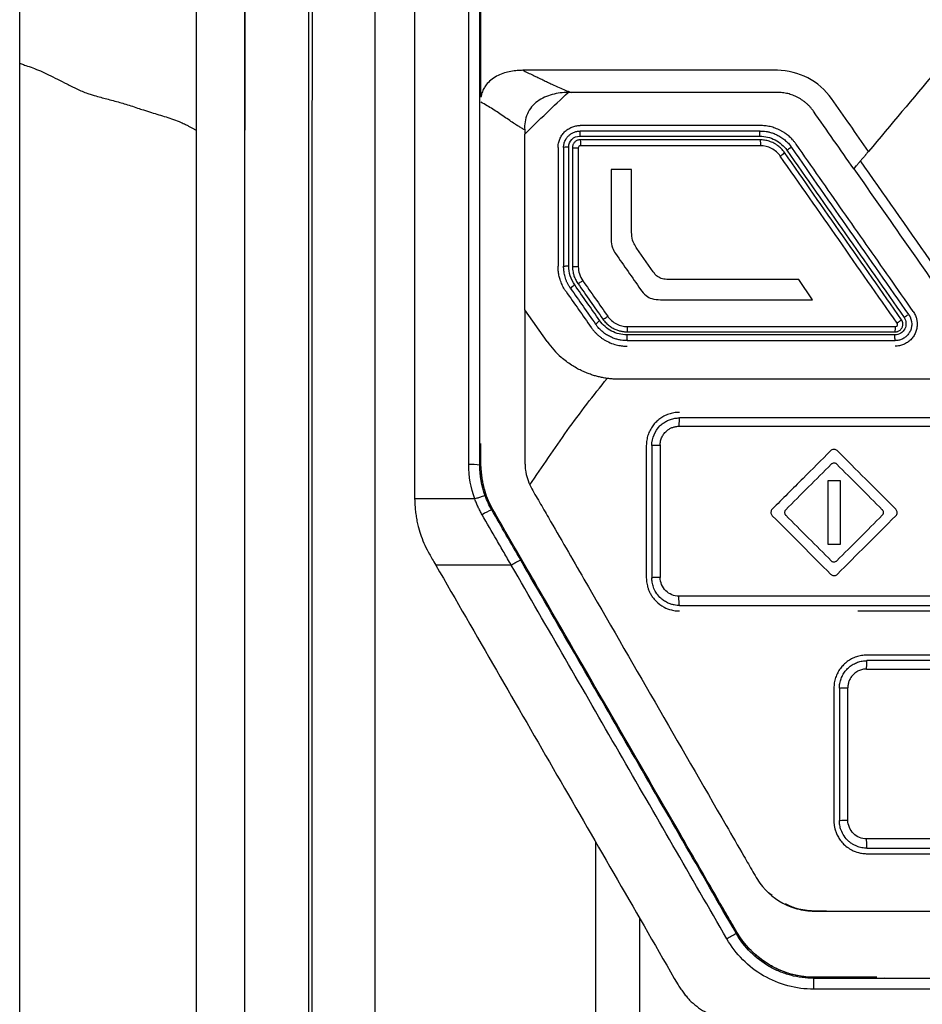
# Model space of a CAD drawing. Header units: millimetres. Extents: x 145 to 933, y -105 to 949.
# Tile 92 of 157: x 622 to 642, y 449 to 471. Entities that reach past the tile are written whole.
import ezdxf

# ---------------------------------------------------------------- set-up
doc = ezdxf.new("R2010")
doc.units = ezdxf.units.MM

msp = doc.modelspace()

# ---------------------------------------------------------------- linework, layer by layer
at = {"color": 7, "linetype": 'Continuous', "lineweight": 25}
for p, q in [((622.034, 424.848), (622.034, 470.36)), ((627.136, 468.843), (627.134, 468.843)), ((633.478, 468.85), (633.485, 468.751)), ((641.204, 468.283), (641.213, 468.294)), ((635.901, 467.954), (635.438, 467.955)), ((636.393, 465.633), (636.023, 466.159)), ((640.003, 465.002), (639.692, 465.457)), ((633.989, 464.052), (633.485, 464.771)), ((636.235, 461.699), (636.235, 458.699)), ((636.36, 461.699), (636.36, 458.699)), ((640.632, 460.895), (640.346, 460.895)), ((640.346, 460.895), (640.346, 459.465)), ((640.632, 459.465), (640.632, 460.895)), ((630.985, 460.487), (630.985, 460.486)), ((632.349, 460.486), (630.985, 460.486)), ((640.346, 459.465), (640.632, 459.465)), ((633.175, 458.986), (631.465, 458.986)), ((641.027, 457.949), (643.985, 457.949)), ((644.412, 456.949), (641.235, 456.949)), ((640.485, 456.199), (640.485, 453.199)), ((640.61, 456.199), (640.61, 453.199)), ((640.803, 453.208), (640.803, 456.208)), ((639.088, 451.502), (639.006, 451.564)), ((639.531, 451.241), (639.507, 451.247)), ((640.321, 451.149), (640.031, 451.149)), ((640.295, 451.149), (640.322, 451.149)), ((640.031, 449.379), (640.031, 449.624)), ((659.94, 449.624), (640.031, 449.624)), ((659.94, 449.379), (640.031, 449.379))]:
    msp.add_line(p, q, dxfattribs=at)
for centre, radius, start, end in [((632.273, 460.132), 1.137, 80.5014, 93.1413), ((633.242, 458.989), 1.353, 112.1904, 122.531), ((639.785, 447.653), 3.343, 116.8117, 121.0529)]:
    msp.add_arc(centre, radius, start, end, dxfattribs=at)
for points in [[(622.034, 470.36), (622.034, 490.085), (622.034, 509.715), (622.034, 529.045)], [(626.034, 527.264), (626.034, 507.986), (626.034, 488.45), (626.034, 468.842)], [(627.134, 520.164), (627.134, 503.196), (627.134, 486.047), (627.134, 468.843)], [(632.485, 470.199), (632.485, 477.738), (632.485, 485.248), (632.485, 492.699)], [(630.985, 483.216), (630.985, 475.672), (630.985, 468.086), (630.985, 460.487)], [(632.21, 461.267), (632.21, 468.605), (632.21, 475.93), (632.21, 483.216)], [(632.46, 461.254), (632.46, 468.586), (632.46, 475.904), (632.46, 483.183)], [(632.485, 469.592), (632.485, 469.794), (632.485, 469.997), (632.485, 470.199)], [(642.781, 470.163), (642.278, 469.563), (641.774, 468.963), (641.27, 468.362)], [(633.485, 468.751), (633.805, 469.074), (634.132, 469.39), (634.467, 469.698)], [(639.204, 469.699), (637.644, 469.699), (636.085, 469.699), (634.528, 469.699)], [(641.27, 468.362), (640.991, 468.762), (640.712, 469.16), (640.432, 469.559)], [(640.938, 467.966), (640.633, 468.402), (640.328, 468.837), (640.023, 469.273)], [(633.485, 466.199), (633.485, 467.05), (633.485, 467.9), (633.485, 468.751)], [(638.813, 468.824), (637.453, 468.824), (636.094, 468.824), (634.735, 468.824)], [(634.235, 468.449), (634.235, 467.552), (634.235, 466.655), (634.235, 465.758)], [(634.36, 468.449), (634.36, 467.552), (634.36, 466.656), (634.36, 465.758)], [(634.694, 468.44), (634.694, 467.544), (634.694, 466.648), (634.694, 465.751)], [(634.744, 468.499), (634.744, 468.496), (634.744, 468.492), (634.744, 468.489)], [(638.819, 468.49), (637.46, 468.49), (636.101, 468.49), (634.744, 468.489)], [(638.82, 468.499), (638.819, 468.496), (638.819, 468.493), (638.819, 468.49)], [(642.018, 464.549), (641.13, 465.817), (640.246, 467.08), (639.366, 468.336)], [(639.421, 468.388), (640.305, 467.126), (641.189, 465.863), (642.075, 464.599)], [(642.182, 464.664), (641.297, 465.927), (640.413, 467.19), (639.53, 468.451)], [(641.92, 464.471), (641.036, 465.733), (640.153, 466.994), (639.27, 468.255)], [(635.438, 467.955), (635.438, 467.423), (635.438, 466.892), (635.438, 466.36)], [(635.901, 466.614), (635.901, 467.061), (635.901, 467.507), (635.901, 467.954)], [(640.938, 467.966), (641.734, 466.829), (642.531, 465.691), (643.328, 464.552)], [(635.908, 466.441), (635.901, 466.498), (635.901, 466.556), (635.901, 466.614)], [(635.438, 466.36), (635.438, 466.298), (635.449, 466.236), (635.469, 466.178)], [(635.957, 466.271), (635.931, 466.325), (635.915, 466.382), (635.908, 466.441)], [(633.485, 464.771), (633.485, 465.247), (633.485, 465.723), (633.485, 466.199)], [(635.469, 466.178), (635.486, 466.131), (635.509, 466.086), (635.538, 466.045)], [(636.023, 466.159), (635.998, 466.195), (635.975, 466.232), (635.957, 466.271)], [(635.538, 466.045), (635.726, 465.776), (635.915, 465.506), (636.104, 465.236)], [(634.612, 465.336), (634.524, 465.461), (634.476, 465.613), (634.476, 465.767)], [(634.694, 465.751), (634.695, 465.634), (634.728, 465.529), (634.794, 465.435)], [(636.445, 465.568), (636.426, 465.588), (636.409, 465.61), (636.393, 465.633)], [(634.794, 465.435), (634.982, 465.165), (635.171, 464.896), (635.36, 464.626)], [(636.544, 465.495), (636.506, 465.511), (636.473, 465.538), (636.445, 465.568)], [(636.662, 465.465), (636.621, 465.47), (636.581, 465.478), (636.544, 465.495)], [(636.814, 465.459), (636.763, 465.459), (636.712, 465.459), (636.662, 465.465)], [(639.692, 465.457), (638.732, 465.458), (637.773, 465.458), (636.814, 465.459)], [(634.519, 465.256), (634.707, 464.987), (634.896, 464.717), (635.085, 464.447)], [(635.179, 464.526), (634.99, 464.796), (634.801, 465.066), (634.612, 465.336)], [(634.682, 465.371), (634.871, 465.102), (635.06, 464.832), (635.249, 464.562)], [(636.104, 465.236), (636.14, 465.184), (636.181, 465.134), (636.23, 465.095)], [(636.23, 465.095), (636.268, 465.065), (636.312, 465.041), (636.358, 465.027)], [(636.358, 465.027), (636.421, 465.007), (636.488, 465.002), (636.554, 465.002)], [(636.554, 465.002), (637.703, 465.002), (638.853, 465.002), (640.003, 465.002)], [(642.049, 464.449), (642.049, 464.485), (642.038, 464.52), (642.018, 464.549)], [(642.182, 464.664), (642.225, 464.602), (642.249, 464.525), (642.249, 464.449)], [(635.812, 464.391), (637.833, 464.392), (639.856, 464.392), (641.88, 464.392)], [(635.795, 464.206), (635.795, 464.204), (635.794, 464.201), (635.794, 464.199)], [(641.871, 464.206), (639.844, 464.206), (637.819, 464.206), (635.795, 464.206)], [(635.802, 464.074), (637.825, 464.074), (639.849, 464.074), (641.874, 464.074)], [(641.87, 464.199), (641.87, 464.201), (641.87, 464.204), (641.871, 464.206)], [(633.989, 464.052), (634.081, 463.92), (634.187, 463.802), (634.307, 463.696)], [(643.985, 462.324), (641.65, 462.324), (639.317, 462.324), (636.985, 462.324)], [(636.974, 462.134), (639.308, 462.133), (641.643, 462.133), (643.98, 462.133)], [(636.549, 461.71), (636.549, 460.711), (636.549, 459.709), (636.549, 458.708)], [(640.565, 461.578), (640.56, 461.584), (640.553, 461.589), (640.546, 461.593)], [(632.349, 460.486), (632.256, 460.738), (632.21, 460.999), (632.21, 461.267)], [(632.583, 460.558), (632.501, 460.783), (632.46, 461.015), (632.46, 461.254)], [(640.426, 461.274), (640.082, 460.931), (639.738, 460.587), (639.394, 460.243)], [(641.583, 460.243), (641.239, 460.587), (640.895, 460.931), (640.551, 461.274)], [(632.732, 460.241), (632.673, 460.343), (632.623, 460.449), (632.583, 460.558)], [(633.391, 459.099), (633.171, 459.479), (632.951, 459.86), (632.732, 460.241)], [(639.09, 460.257), (639.085, 460.251), (639.08, 460.245), (639.075, 460.238)], [(639.09, 460.103), (639.538, 459.656), (639.978, 459.215), (640.412, 458.782)], [(639.394, 460.117), (639.738, 459.773), (640.082, 459.43), (640.426, 459.086)], [(640.551, 459.086), (640.895, 459.43), (641.239, 459.773), (641.583, 460.117)], [(640.565, 458.782), (640.995, 459.212), (641.436, 459.652), (641.887, 460.103)], [(641.887, 460.103), (641.893, 460.109), (641.898, 460.115), (641.902, 460.122)], [(631.321, 459.235), (631.357, 459.173), (631.405, 459.089), (631.465, 458.986)], [(640.412, 458.782), (640.418, 458.776), (640.424, 458.771), (640.431, 458.767)], [(643.98, 458.283), (641.643, 458.283), (639.308, 458.283), (636.974, 458.283)], [(636.985, 458.074), (639.317, 458.074), (641.651, 458.074), (643.985, 458.074)], [(648.735, 456.824), (646.235, 456.824), (643.735, 456.824), (641.235, 456.824)], [(641.228, 456.633), (643.729, 456.633), (646.231, 456.633), (648.734, 456.633)], [(648.734, 452.783), (646.232, 452.783), (643.73, 452.783), (641.228, 452.783)], [(641.235, 452.574), (643.735, 452.574), (646.235, 452.574), (648.735, 452.574)], [(636.086, 428.36), (636.086, 435.923), (636.086, 443.454), (636.085, 450.982)]]:
    msp.add_open_spline(points, degree=3, dxfattribs=at)
for points, knots in [([(627.136, 468.843), (627.136, 473.128), (627.136, 477.408), (627.136, 485.957), (627.136, 490.228), (627.136, 503.017), (627.136, 511.512), (627.136, 519.965)], [0, 0, 0, 0, 0.25, 0.25, 0.5, 0.5, 1, 1, 1, 1]), ([(628.585, 425.533), (628.585, 441.316), (628.585, 457.143), (628.584, 488.685), (628.584, 504.401), (628.584, 519.965)], [0, 0, 0, 0, 0.5, 0.5, 1, 1, 1, 1]), ([(628.666, 425.533), (628.666, 425.969), (628.665, 426.841), (628.665, 428.149), (628.665, 429.457), (628.665, 430.766), (628.665, 432.074), (628.664, 433.382), (628.664, 434.691), (628.664, 436), (628.664, 437.308), (628.664, 438.617), (628.664, 439.926), (628.664, 441.235), (628.664, 442.544), (628.664, 443.852), (628.664, 445.161), (628.664, 446.47), (628.664, 447.779), (628.664, 449.088), (628.664, 450.396), (628.664, 451.705), (628.664, 453.013), (628.664, 454.322), (628.664, 455.63), (628.664, 456.938), (628.664, 458.247), (628.664, 460.537), (628.665, 463.809), (628.666, 468.058), (628.666, 472.302), (628.667, 476.542), (628.669, 480.776), (628.67, 484.302), (628.671, 487.118), (628.672, 489.022), (628.672, 491.132), (628.673, 492.538), (628.673, 493.449)], [0, 0, 0, 0, 0.019244, 0.038486, 0.057727, 0.076966, 0.096203, 0.115439, 0.134674, 0.153908, 0.17314, 0.192371, 0.211602, 0.230831, 0.25006, 0.269288, 0.288516, 0.307743, 0.326969, 0.346195, 0.365421, 0.384647, 0.403873, 0.423098, 0.442324, 0.46155, 0.480776, 0.500003, 0.56257, 0.625092, 0.687572, 0.750013, 0.81256, 0.874993, 0.906258, 0.937489, 0.959491, 1, 1, 1, 1]), ([(630.085, 493.449), (630.085, 482.994), (630.085, 472.474), (630.085, 451.392), (630.086, 440.829), (630.086, 430.289)], [0, 0, 0, 0, 0.5, 0.5, 1, 1, 1, 1]), ([(622.034, 470.36), (622.061, 470.35), (622.107, 470.333), (622.204, 470.299), (622.329, 470.255), (622.5, 470.188), (622.747, 470.068), (622.989, 469.949), (623.214, 469.835), (623.369, 469.759), (623.524, 469.691), (623.696, 469.637), (623.872, 469.587), (624.068, 469.536), (624.259, 469.484), (624.405, 469.443), (624.552, 469.398), (624.696, 469.348), (624.853, 469.295), (625.065, 469.229), (625.294, 469.161), (625.52, 469.089), (625.667, 469.029), (625.782, 468.978), (625.858, 468.94), (625.92, 468.905), (625.977, 468.874), (626.015, 468.853), (626.034, 468.842)], [0, 0, 0, 0, 0.037993, 0.0625714, 0.1250878, 0.1874681, 0.2497796, 0.3744589, 0.4056837, 0.4369315, 0.4994799, 0.5248449, 0.5620537, 0.6245946, 0.6581781, 0.687141, 0.7179887, 0.7497408, 0.7760586, 0.8123278, 0.8748957, 0.9061764, 0.9374844, 0.9559358, 0.9688478, 0.9793554, 0.9897391, 1, 1, 1, 1]), ([(633.433, 470.199), (633.415, 470.199), (633.363, 470.198), (633.262, 470.191), (633.079, 470.164), (632.881, 470.097), (632.71, 469.983), (632.614, 469.885), (632.55, 469.786), (632.507, 469.692), (632.493, 469.626), (632.485, 469.592)], [0, 0, 0, 0, 0.0460769, 0.1254653, 0.250154, 0.4994057, 0.6286931, 0.7494, 0.8326333, 0.9158643, 1, 1, 1, 1]), ([(639.204, 470.199), (639.083, 470.2), (638.963, 470.199), (638.722, 470.199), (638.361, 470.199), (637.519, 470.199), (635.836, 470.199), (634.394, 470.199), (633.433, 470.199)], [0, 0, 0, 0, 0.0625, 0.0625, 0.125, 0.25, 0.5, 1, 1, 1, 1]), ([(633.433, 470.199), (633.473, 470.18), (633.552, 470.143), (633.667, 470.089), (633.78, 470.035), (633.891, 469.982), (633.996, 469.932), (634.119, 469.873), (634.251, 469.812), (634.395, 469.75), (634.484, 469.716), (634.528, 469.699)], [0, 0, 0, 0, 0.1011321, 0.2016532, 0.3016164, 0.401071, 0.5000623, 0.5921077, 0.750106, 0.8760288, 1, 1, 1, 1]), ([(640.432, 469.559), (640.294, 469.757), (640.108, 469.918), (639.684, 470.137), (639.446, 470.197), (639.204, 470.199)], [0, 0, 0, 0, 0.5, 0.5, 1, 1, 1, 1]), ([(634.467, 469.698), (634.344, 469.697), (634.222, 469.683), (634.044, 469.636), (633.985, 469.615), (633.873, 469.564), (633.82, 469.533), (633.72, 469.459), (633.675, 469.417), (633.597, 469.322), (633.564, 469.268), (633.489, 469.1), (633.47, 468.974), (633.478, 468.85)], [0, 0, 0, 0, 0.25, 0.25, 0.375, 0.375, 0.5, 0.5, 0.625, 0.625, 0.75, 0.75, 1, 1, 1, 1]), ([(634.528, 469.699), (634.517, 469.699), (634.497, 469.699), (634.477, 469.698), (634.467, 469.698)], [0, 0, 0, 0, 0.502173, 1, 1, 1, 1]), ([(640.023, 469.273), (640.009, 469.291), (639.982, 469.328), (639.938, 469.379), (639.89, 469.428), (639.838, 469.472), (639.784, 469.514), (639.726, 469.551), (639.65, 469.594), (639.556, 469.637), (639.441, 469.673), (639.323, 469.695), (639.244, 469.698), (639.204, 469.699)], [0, 0, 0, 0, 0.0717104, 0.1427673, 0.2135093, 0.2842794, 0.3554201, 0.4272687, 0.5001525, 0.6270683, 0.7514625, 0.8751559, 1, 1, 1, 1]), ([(633.478, 468.85), (633.455, 468.863), (633.406, 468.889), (633.33, 468.935), (633.242, 468.992), (633.135, 469.063), (633.014, 469.147), (632.886, 469.234), (632.758, 469.319), (632.625, 469.401), (632.533, 469.45), (632.485, 469.475)], [0, 0, 0, 0, 0.0765489, 0.1579428, 0.2443022, 0.3623219, 0.4961386, 0.6228202, 0.7480237, 0.8693681, 1, 1, 1, 1]), ([(626.034, 468.842), (626.034, 468.366), (626.034, 467.412), (626.034, 465.981), (626.034, 464.551), (626.034, 463.119), (626.034, 461.688), (626.034, 460.257), (626.034, 458.825), (626.034, 457.393), (626.034, 455.962), (626.034, 454.53), (626.034, 453.098), (626.034, 451.665), (626.034, 450.233), (626.034, 448.801), (626.034, 447.369), (626.034, 444.6), (626.034, 440.303), (626.034, 435.381), (626.034, 431.469), (626.034, 429.06), (626.034, 427.301), (626.034, 426.266), (626.034, 425.694), (626.034, 425.515), (626.04, 425.359), (626.058, 425.124), (626.096, 424.833), (626.166, 424.486), (626.26, 424.144), (626.38, 423.809), (626.522, 423.482), (626.637, 423.274), (626.694, 423.169)], [0, 0, 0, 0, 0.031265, 0.06253, 0.093795, 0.12506, 0.156325, 0.18759, 0.218855, 0.25012, 0.281385, 0.31265, 0.343916, 0.375181, 0.406446, 0.437711, 0.468976, 0.500241, 0.619062, 0.750342, 0.822647, 0.875386, 0.908206, 0.937916, 0.943259, 0.94573, 0.949631, 0.953484, 0.961168, 0.968889, 0.976638, 0.984415, 0.992204, 1, 1, 1, 1]), ([(627.134, 425.632), (627.134, 429.23), (627.134, 432.83), (627.134, 440.033), (627.134, 443.636), (627.134, 454.443), (627.134, 461.647), (627.134, 468.843)], [0, 0, 0, 0, 0.25, 0.25, 0.5, 0.5, 1, 1, 1, 1]), ([(627.136, 425.632), (627.136, 429.23), (627.136, 432.83), (627.136, 440.033), (627.136, 443.636), (627.136, 454.443), (627.136, 461.647), (627.136, 468.843)], [0, 0, 0, 0, 0.25, 0.25, 0.5, 0.5, 1, 1, 1, 1]), ([(634.235, 468.449), (634.236, 468.465), (634.237, 468.498), (634.244, 468.546), (634.256, 468.594), (634.278, 468.656), (634.317, 468.728), (634.379, 468.804), (634.455, 468.867), (634.543, 468.913), (634.637, 468.943), (634.703, 468.947), (634.735, 468.949)], [0, 0, 0, 0, 0.062921, 0.125201, 0.18745, 0.250283, 0.375173, 0.500025, 0.623899, 0.749259, 0.875255, 1, 1, 1, 1]), ([(634.36, 468.449), (634.361, 468.464), (634.362, 468.493), (634.37, 468.536), (634.382, 468.577), (634.399, 468.616), (634.419, 468.652), (634.443, 468.685), (634.476, 468.722), (634.524, 468.761), (634.588, 468.796), (634.659, 468.819), (634.71, 468.822), (634.735, 468.824)], [0, 0, 0, 0, 0.075388, 0.149451, 0.222194, 0.293618, 0.363727, 0.432525, 0.500016, 0.619754, 0.742985, 0.869728, 1, 1, 1, 1]), ([(634.735, 468.824), (634.735, 468.823), (634.733, 468.822), (634.732, 468.814), (634.73, 468.802), (634.729, 468.787), (634.727, 468.77), (634.727, 468.753), (634.726, 468.737), (634.726, 468.722), (634.725, 468.713), (634.725, 468.708)], [0, 0, 0, 0, 0.138332, 0.275951, 0.409216, 0.534987, 0.650943, 0.755693, 0.848673, 0.92995, 1, 1, 1, 1]), ([(638.813, 468.949), (638.473, 468.949), (637.794, 468.949), (636.774, 468.949), (635.755, 468.949), (635.075, 468.949), (634.735, 468.949)], [0, 0, 0, 0, 0.249879, 0.499835, 0.749873, 1, 1, 1, 1]), ([(638.806, 468.708), (638.806, 468.716), (638.806, 468.73), (638.807, 468.749), (638.808, 468.77), (638.809, 468.795), (638.811, 468.819), (638.812, 468.822), (638.813, 468.824)], [0, 0, 0, 0, 0.117261, 0.241132, 0.317555, 0.500729, 0.759356, 1, 1, 1, 1]), ([(639.632, 468.523), (639.619, 468.541), (639.593, 468.576), (639.552, 468.624), (639.511, 468.666), (639.47, 468.703), (639.432, 468.735), (639.395, 468.763), (639.361, 468.786), (639.329, 468.806), (639.301, 468.822), (639.246, 468.852), (639.16, 468.89), (639.042, 468.925), (638.927, 468.945), (638.85, 468.948), (638.813, 468.949)], [0, 0, 0, 0, 0.070735, 0.136872, 0.198411, 0.255351, 0.307692, 0.355435, 0.398577, 0.43712, 0.471064, 0.500407, 0.634259, 0.762138, 0.884051, 1, 1, 1, 1]), ([(638.813, 468.824), (638.835, 468.823), (638.881, 468.822), (638.953, 468.814), (639.03, 468.798), (639.113, 468.773), (639.199, 468.736), (639.287, 468.687), (639.374, 468.624), (639.458, 468.546), (639.505, 468.483), (639.53, 468.451)], [0, 0, 0, 0, 0.077633, 0.163636, 0.258009, 0.360752, 0.471866, 0.591349, 0.7192, 0.855417, 1, 1, 1, 1]), ([(634.476, 468.459), (634.476, 468.524), (634.503, 468.589), (634.595, 468.681), (634.66, 468.708), (634.725, 468.708)], [0, 0, 0, 0, 0.5, 0.5, 1, 1, 1, 1]), ([(634.735, 468.624), (634.725, 468.623), (634.704, 468.622), (634.675, 468.614), (634.647, 468.601), (634.622, 468.584), (634.601, 468.562), (634.583, 468.537), (634.57, 468.509), (634.562, 468.48), (634.561, 468.459), (634.56, 468.449)], [0, 0, 0, 0, 0.110615, 0.221284, 0.332036, 0.442902, 0.553912, 0.665097, 0.776487, 0.888111, 1, 1, 1, 1]), ([(634.725, 468.708), (635.016, 468.708), (635.696, 468.708), (636.783, 468.708), (637.852, 468.708), (638.533, 468.708), (638.806, 468.708)], [0, 0, 0, 0, 0.213912, 0.499998, 0.799471, 1, 1, 1, 1]), ([(638.813, 468.624), (638.473, 468.624), (637.793, 468.624), (636.773, 468.624), (635.754, 468.624), (635.074, 468.624), (634.735, 468.624)], [0, 0, 0, 0, 0.24999, 0.499983, 0.749984, 1, 1, 1, 1]), ([(634.735, 468.624), (634.737, 468.624), (634.74, 468.612), (634.743, 468.564), (634.744, 468.529), (634.744, 468.499)], [0, 0, 0, 0, 0.5, 0.5, 1, 1, 1, 1]), ([(638.806, 468.708), (638.926, 468.708), (639.046, 468.679), (639.259, 468.568), (639.352, 468.487), (639.421, 468.388)], [0, 0, 0, 0, 0.5, 0.5, 1, 1, 1, 1]), ([(639.366, 468.336), (639.354, 468.353), (639.331, 468.384), (639.292, 468.425), (639.255, 468.46), (639.219, 468.489), (639.185, 468.513), (639.154, 468.532), (639.1, 468.561), (639.022, 468.594), (638.916, 468.62), (638.846, 468.622), (638.813, 468.624)], [0, 0, 0, 0, 0.094602, 0.181499, 0.260689, 0.332171, 0.395944, 0.452009, 0.500363, 0.677737, 0.844279, 1, 1, 1, 1]), ([(638.813, 468.624), (638.815, 468.624), (638.817, 468.612), (638.819, 468.564), (638.82, 468.529), (638.82, 468.499)], [0, 0, 0, 0, 0.5, 0.5, 1, 1, 1, 1]), ([(642.284, 464.736), (642.107, 464.989), (641.752, 465.495), (641.221, 466.254), (640.69, 467.011), (640.161, 467.767), (639.808, 468.271), (639.632, 468.523)], [0, 0, 0, 0, 0.20056, 0.400837, 0.600833, 0.800553, 1, 1, 1, 1]), ([(634.476, 468.459), (634.448, 468.459), (634.416, 468.458), (634.371, 468.454), (634.36, 468.451), (634.36, 468.449)], [0, 0, 0, 0, 0.5, 0.5, 1, 1, 1, 1]), ([(634.476, 465.767), (634.476, 465.955), (634.476, 466.404), (634.476, 467.115), (634.476, 467.824), (634.476, 468.273), (634.476, 468.459)], [0, 0, 0, 0, 0.209151, 0.500001, 0.792596, 1, 1, 1, 1]), ([(634.56, 468.449), (634.56, 468.001), (634.56, 467.104), (634.56, 466.207), (634.56, 465.758)], [0, 0, 0, 0, 0.500097, 1, 1, 1, 1]), ([(634.56, 468.449), (634.56, 468.447), (634.574, 468.444), (634.627, 468.44), (634.664, 468.439), (634.694, 468.44)], [0, 0, 0, 0, 0.5, 0.5, 1, 1, 1, 1]), ([(634.744, 468.489), (634.73, 468.489), (634.719, 468.485), (634.699, 468.465), (634.694, 468.453), (634.694, 468.44)], [0, 0, 0, 0, 0.5, 0.5, 1, 1, 1, 1]), ([(639.27, 468.255), (639.219, 468.329), (639.153, 468.386), (638.994, 468.469), (638.909, 468.49), (638.819, 468.49)], [0, 0, 0, 0, 0.5, 0.5, 1, 1, 1, 1]), ([(639.27, 468.255), (639.294, 468.272), (639.322, 468.293), (639.359, 468.324), (639.368, 468.334), (639.366, 468.336)], [0, 0, 0, 0, 0.5, 0.5, 1, 1, 1, 1]), ([(639.53, 468.451), (639.528, 468.453), (639.517, 468.448), (639.474, 468.424), (639.445, 468.405), (639.421, 468.388)], [0, 0, 0, 0, 0.5, 0.5, 1, 1, 1, 1]), ([(641.27, 468.362), (641.267, 468.358), (641.256, 468.345), (641.236, 468.321), (641.211, 468.292), (641.18, 468.254), (641.139, 468.205), (641.106, 468.166), (641.089, 468.147)], [0, 0, 0, 0, 0.080943, 0.242611, 0.377678, 0.499722, 0.749839, 1, 1, 1, 1]), ([(640.938, 467.966), (640.938, 467.966), (640.939, 467.967), (640.94, 467.969), (640.943, 467.972), (640.949, 467.979), (640.964, 467.997), (640.993, 468.032), (641.037, 468.085), (641.072, 468.125), (641.089, 468.147)], [0, 0, 0, 0, 0.01265, 0.025547, 0.051582, 0.104647, 0.214908, 0.452962, 0.715298, 1, 1, 1, 1]), ([(658.88, 468.147), (658.357, 467.401), (657.704, 466.468), (656.985, 465.441), (656.789, 465.161), (656.658, 464.975), (656.594, 464.88), (656.459, 464.697), (656.387, 464.609), (656.228, 464.45), (655.97, 464.231), (655.564, 464.028), (655.233, 463.954), (655.009, 463.923), (654.896, 463.918), (654.553, 463.916), (654.325, 463.917), (653.639, 463.917), (652.269, 463.917), (649.985, 463.917), (647.7, 463.917), (646.33, 463.917), (645.644, 463.917), (645.416, 463.916), (645.073, 463.918), (644.96, 463.923), (644.736, 463.954), (644.405, 464.028), (643.999, 464.231), (643.741, 464.45), (643.582, 464.609), (643.51, 464.696), (643.375, 464.88), (643.311, 464.974), (643.18, 465.161), (642.984, 465.441), (642.265, 466.468), (641.612, 467.401), (641.089, 468.147)], [0, 0, 0, 0, 0.125, 0.15625, 0.171875, 0.171875, 0.1875, 0.1875, 0.203125, 0.203125, 0.21875, 0.25, 0.265625, 0.265625, 0.28125, 0.28125, 0.3125, 0.3125, 0.375, 0.5, 0.625, 0.6875, 0.6875, 0.71875, 0.71875, 0.734375, 0.734375, 0.75, 0.78125, 0.796875, 0.796875, 0.8125, 0.8125, 0.828125, 0.828125, 0.84375, 0.875, 1, 1, 1, 1]), ([(634.416, 465.185), (634.405, 465.202), (634.382, 465.235), (634.352, 465.288), (634.325, 465.343), (634.301, 465.399), (634.277, 465.47), (634.254, 465.555), (634.238, 465.656), (634.236, 465.724), (634.235, 465.758)], [0, 0, 0, 0, 0.100197, 0.199821, 0.29924, 0.398826, 0.498949, 0.666335, 0.832767, 1, 1, 1, 1]), ([(634.36, 465.759), (634.36, 465.761), (634.371, 465.763), (634.416, 465.766), (634.448, 465.767), (634.476, 465.767)], [0, 0, 0, 0, 0.5, 0.5, 1, 1, 1, 1]), ([(634.519, 465.256), (634.506, 465.276), (634.481, 465.313), (634.449, 465.373), (634.423, 465.431), (634.402, 465.49), (634.386, 465.547), (634.374, 465.602), (634.366, 465.656), (634.361, 465.708), (634.361, 465.742), (634.36, 465.758)], [0, 0, 0, 0, 0.129849, 0.255012, 0.375491, 0.491285, 0.602394, 0.70882, 0.810562, 0.907622, 1, 1, 1, 1]), ([(634.56, 465.759), (634.56, 465.757), (634.574, 465.754), (634.627, 465.751), (634.664, 465.75), (634.694, 465.751)], [0, 0, 0, 0, 0.5, 0.5, 1, 1, 1, 1]), ([(634.56, 465.758), (634.56, 465.758), (634.56, 465.737), (634.562, 465.692), (634.573, 465.619), (634.595, 465.54), (634.629, 465.454), (634.664, 465.4), (634.682, 465.371)], [0, 0, 0, 0, 0.00041, 0.154288, 0.331187, 0.531108, 0.754048, 1, 1, 1, 1]), ([(634.682, 465.371), (634.684, 465.369), (634.696, 465.373), (634.74, 465.398), (634.769, 465.418), (634.794, 465.435)], [0, 0, 0, 0, 0.5, 0.5, 1, 1, 1, 1]), ([(634.416, 465.185), (634.511, 465.05), (634.7, 464.78), (634.888, 464.51), (634.983, 464.375)], [0, 0, 0, 0, 0.500004, 1, 1, 1, 1]), ([(634.612, 465.336), (634.588, 465.319), (634.561, 465.299), (634.525, 465.268), (634.517, 465.259), (634.519, 465.256)], [0, 0, 0, 0, 0.5, 0.5, 1, 1, 1, 1]), ([(633.485, 464.771), (633.485, 463.696), (633.485, 462.553), (633.485, 461.41), (633.485, 461.309), (633.485, 461.275), (633.488, 461.209), (633.491, 461.175), (633.513, 461.011), (633.555, 460.884), (633.673, 460.644), (633.747, 460.531), (633.882, 460.299), (633.949, 460.183), (634.284, 459.602), (635.627, 457.276), (637.104, 454.718), (638.381, 452.507), (638.582, 452.158), (638.683, 451.983), (638.715, 451.924), (638.787, 451.811), (638.984, 451.541), (639.371, 451.263), (639.76, 451.169), (639.959, 451.149), (640.026, 451.149), (640.161, 451.149), (641.304, 451.149), (644.601, 451.149), (649.985, 451.149), (655.37, 451.149), (658.666, 451.149), (659.81, 451.149), (659.945, 451.149), (660.012, 451.151), (660.211, 451.172), (660.602, 451.266), (660.991, 451.539), (661.185, 451.81), (661.255, 451.925), (661.288, 451.984), (661.389, 452.158), (661.59, 452.507), (662.867, 454.718), (664.344, 457.277), (665.686, 459.602), (666.022, 460.183), (666.089, 460.3), (666.224, 460.532), (666.298, 460.645), (666.415, 460.885), (666.468, 461.043), (666.483, 461.209), (666.486, 461.276), (666.485, 461.31), (666.485, 461.41), (666.485, 462.553), (666.485, 463.696), (666.485, 464.771)], [0, 0, 0, 0, 0.0625, 0.066406, 0.066406, 0.068359, 0.068359, 0.070313, 0.070313, 0.078125, 0.078125, 0.085938, 0.085938, 0.09375, 0.09375, 0.125, 0.25, 0.265625, 0.273438, 0.273438, 0.277344, 0.277344, 0.28125, 0.296875, 0.304688, 0.304688, 0.308594, 0.308594, 0.3125, 0.375, 0.5, 0.625, 0.6875, 0.691406, 0.691406, 0.695312, 0.695312, 0.703125, 0.71875, 0.722656, 0.722656, 0.726562, 0.726562, 0.734375, 0.75, 0.875, 0.90625, 0.90625, 0.914062, 0.914062, 0.921875, 0.921875, 0.929687, 0.931641, 0.931641, 0.933594, 0.933594, 0.9375, 1, 1, 1, 1]), ([(642.284, 464.736), (642.293, 464.722), (642.312, 464.693), (642.334, 464.647), (642.355, 464.592), (642.371, 464.525), (642.373, 464.474), (642.374, 464.449)], [0, 0, 0, 0, 0.166973, 0.333315, 0.500769, 0.750658, 1, 1, 1, 1]), ([(635.085, 464.447), (635.084, 464.449), (635.092, 464.458), (635.128, 464.489), (635.155, 464.509), (635.179, 464.526)], [0, 0, 0, 0, 0.5, 0.5, 1, 1, 1, 1]), ([(635.795, 464.206), (635.675, 464.206), (635.554, 464.235), (635.342, 464.346), (635.248, 464.427), (635.179, 464.526)], [0, 0, 0, 0, 0.5, 0.5, 1, 1, 1, 1]), ([(635.249, 464.562), (635.251, 464.56), (635.263, 464.564), (635.306, 464.589), (635.336, 464.609), (635.36, 464.626)], [0, 0, 0, 0, 0.5, 0.5, 1, 1, 1, 1]), ([(635.249, 464.562), (635.261, 464.546), (635.283, 464.516), (635.321, 464.475), (635.36, 464.438), (635.4, 464.406), (635.441, 464.378), (635.482, 464.354), (635.523, 464.334), (635.563, 464.317), (635.602, 464.304), (635.64, 464.293), (635.676, 464.285), (635.71, 464.28), (635.743, 464.276), (635.774, 464.274), (635.794, 464.274), (635.803, 464.274)], [0, 0, 0, 0, 0.089149, 0.175086, 0.257812, 0.337326, 0.413628, 0.486719, 0.556597, 0.623264, 0.686718, 0.746961, 0.803992, 0.857811, 0.908419, 0.955815, 1, 1, 1, 1]), ([(635.36, 464.626), (635.412, 464.552), (635.478, 464.495), (635.634, 464.413), (635.72, 464.392), (635.812, 464.391)], [0, 0, 0, 0, 0.5, 0.5, 1, 1, 1, 1]), ([(642.075, 464.599), (642.101, 464.562), (642.116, 464.518), (642.122, 464.428), (642.113, 464.381), (642.071, 464.301), (642.039, 464.266), (641.962, 464.219), (641.916, 464.206), (641.871, 464.206)], [0, 0, 0, 0, 0.25, 0.25, 0.5, 0.5, 0.75, 0.75, 1, 1, 1, 1]), ([(642.018, 464.549), (642.019, 464.548), (642.01, 464.539), (641.972, 464.508), (641.944, 464.488), (641.92, 464.471)], [0, 0, 0, 0, 0.5, 0.5, 1, 1, 1, 1]), ([(642.075, 464.599), (642.099, 464.616), (642.127, 464.635), (642.169, 464.661), (642.18, 464.666), (642.182, 464.664)], [0, 0, 0, 0, 0.5, 0.5, 1, 1, 1, 1]), ([(634.983, 464.375), (634.996, 464.357), (635.023, 464.32), (635.068, 464.269), (635.116, 464.22), (635.168, 464.175), (635.222, 464.133), (635.28, 464.095), (635.366, 464.046), (635.477, 463.999), (635.606, 463.966), (635.712, 463.951), (635.775, 463.95), (635.802, 463.949)], [0, 0, 0, 0, 0.070922, 0.142032, 0.213331, 0.284819, 0.356495, 0.428361, 0.500415, 0.665909, 0.80435, 0.915717, 1, 1, 1, 1]), ([(635.802, 464.074), (635.781, 464.074), (635.736, 464.075), (635.665, 464.084), (635.588, 464.099), (635.506, 464.124), (635.42, 464.16), (635.331, 464.209), (635.244, 464.272), (635.158, 464.351), (635.11, 464.414), (635.085, 464.447)], [0, 0, 0, 0, 0.075816, 0.160458, 0.253926, 0.356218, 0.467334, 0.587272, 0.71603, 0.853607, 1, 1, 1, 1]), ([(635.802, 464.274), (635.803, 464.274), (635.804, 464.275), (635.805, 464.282), (635.807, 464.292), (635.808, 464.309), (635.809, 464.329), (635.809, 464.35), (635.811, 464.369), (635.811, 464.384), (635.812, 464.391)], [0, 0, 0, 0, 0.1173612, 0.2410108, 0.3695663, 0.5005126, 0.6846183, 0.759789, 0.8831098, 1, 1, 1, 1]), ([(642.249, 464.449), (642.249, 464.434), (642.248, 464.405), (642.24, 464.361), (642.227, 464.32), (642.21, 464.28), (642.188, 464.243), (642.163, 464.208), (642.134, 464.177), (642.102, 464.15), (642.068, 464.127), (642.031, 464.108), (641.993, 464.093), (641.954, 464.082), (641.914, 464.075), (641.888, 464.074), (641.874, 464.074)], [0, 0, 0, 0, 0.07523, 0.14987, 0.223922, 0.297386, 0.370263, 0.442556, 0.514264, 0.585391, 0.655936, 0.725902, 0.79529, 0.864101, 0.932337, 1, 1, 1, 1]), ([(642.374, 464.449), (642.374, 464.433), (642.373, 464.4), (642.365, 464.352), (642.353, 464.304), (642.331, 464.242), (642.293, 464.169), (642.23, 464.093), (642.154, 464.031), (642.067, 463.985), (641.973, 463.955), (641.907, 463.951), (641.874, 463.949)], [0, 0, 0, 0, 0.0622769, 0.1242985, 0.1866789, 0.2500215, 0.375751, 0.5000014, 0.6242989, 0.749618, 0.8752748, 1, 1, 1, 1]), ([(641.875, 464.274), (641.885, 464.274), (641.904, 464.275), (641.932, 464.283), (641.96, 464.295), (641.985, 464.312), (642.007, 464.333), (642.025, 464.358), (642.039, 464.386), (642.048, 464.417), (642.049, 464.438), (642.049, 464.449)], [0, 0, 0, 0, 0.105466, 0.212314, 0.320558, 0.43021, 0.541282, 0.653786, 0.767733, 0.883135, 1, 1, 1, 1]), ([(641.875, 464.274), (641.876, 464.274), (641.877, 464.285), (641.879, 464.331), (641.879, 464.364), (641.879, 464.392)], [0, 0, 0, 0, 0.5, 0.5, 1, 1, 1, 1]), ([(641.88, 464.392), (641.898, 464.392), (641.915, 464.403), (641.932, 464.435), (641.931, 464.456), (641.92, 464.471)], [0, 0, 0, 0, 0.5, 0.5, 1, 1, 1, 1]), ([(635.794, 464.199), (635.794, 464.169), (635.795, 464.134), (635.798, 464.086), (635.8, 464.074), (635.802, 464.074)], [0, 0, 0, 0, 0.5, 0.5, 1, 1, 1, 1]), ([(635.803, 464.274), (636.141, 464.274), (636.815, 464.274), (637.827, 464.274), (638.839, 464.274), (639.851, 464.274), (640.863, 464.274), (641.538, 464.274), (641.875, 464.274)], [0, 0, 0, 0, 0.166792, 0.3335291, 0.5002149, 0.6668529, 0.8334468, 1, 1, 1, 1]), ([(641.874, 464.074), (641.873, 464.074), (641.872, 464.086), (641.87, 464.134), (641.87, 464.169), (641.87, 464.199)], [0, 0, 0, 0, 0.5, 0.5, 1, 1, 1, 1]), ([(635.151, 463.256), (635.121, 463.264), (635.059, 463.28), (634.964, 463.311), (634.863, 463.349), (634.758, 463.396), (634.648, 463.453), (634.535, 463.522), (634.419, 463.602), (634.345, 463.664), (634.307, 463.696)], [0, 0, 0, 0, 0.0956271, 0.1997752, 0.3118255, 0.4319385, 0.5605863, 0.6984562, 0.8451797, 1, 1, 1, 1]), ([(633.595, 460.805), (633.734, 461.012), (633.874, 461.218), (634.156, 461.628), (634.297, 461.833), (634.732, 462.439), (635.035, 462.833), (635.349, 463.218)], [0, 0, 0, 0, 0.25, 0.25, 0.5, 0.5, 1, 1, 1, 1]), ([(635.627, 463.199), (635.595, 463.199), (635.531, 463.2), (635.435, 463.207), (635.339, 463.219), (635.244, 463.235), (635.182, 463.249), (635.151, 463.256)], [0, 0, 0, 0, 0.2007057, 0.400593, 0.6001281, 0.7997767, 1, 1, 1, 1]), ([(664.344, 463.199), (664.013, 463.199), (663.353, 463.199), (662.363, 463.199), (661.373, 463.199), (660.383, 463.199), (659.393, 463.199), (658.402, 463.199), (657.412, 463.199), (656.422, 463.199), (655.432, 463.199), (654.441, 463.199), (653.451, 463.199), (652.461, 463.199), (651.471, 463.199), (650.48, 463.199), (649.49, 463.199), (648.5, 463.199), (647.51, 463.199), (646.519, 463.199), (645.529, 463.199), (644.539, 463.199), (643.549, 463.199), (642.559, 463.199), (641.568, 463.199), (640.578, 463.199), (639.588, 463.199), (638.598, 463.199), (637.607, 463.199), (636.617, 463.199), (635.957, 463.199), (635.627, 463.199)], [0, 0, 0, 0, 0.034527, 0.069044, 0.103552, 0.138053, 0.172546, 0.207033, 0.241513, 0.275989, 0.31046, 0.344927, 0.379391, 0.413852, 0.448312, 0.482771, 0.517229, 0.551688, 0.586148, 0.620609, 0.655073, 0.68954, 0.724011, 0.758487, 0.792967, 0.827454, 0.861947, 0.896448, 0.930956, 0.965473, 1, 1, 1, 1]), ([(636.985, 462.449), (636.964, 462.448), (636.923, 462.447), (636.861, 462.439), (636.801, 462.427), (636.743, 462.41), (636.688, 462.388), (636.635, 462.363), (636.585, 462.334), (636.538, 462.302), (636.495, 462.267), (636.44, 462.216), (636.378, 462.144), (636.317, 462.046), (636.271, 461.937), (636.241, 461.82), (636.237, 461.74), (636.235, 461.699)], [0, 0, 0, 0, 0.053604, 0.106413, 0.158429, 0.209653, 0.260085, 0.309728, 0.358582, 0.406648, 0.453929, 0.500425, 0.596727, 0.694824, 0.794727, 0.896448, 1, 1, 1, 1]), ([(636.36, 461.699), (636.36, 461.699), (636.36, 461.782), (636.393, 461.946), (636.504, 462.11), (636.613, 462.204), (636.694, 462.254), (636.784, 462.293), (636.882, 462.319), (636.951, 462.322), (636.985, 462.324)], [0, 0, 0, 0, 0.0000085, 0.2535507, 0.4985221, 0.592878, 0.6901994, 0.7904908, 0.8937564, 1, 1, 1, 1]), ([(636.985, 462.324), (636.984, 462.324), (636.983, 462.32), (636.98, 462.301), (636.978, 462.287), (636.976, 462.25), (636.975, 462.228), (636.974, 462.181), (636.974, 462.157), (636.974, 462.134)], [0, 0, 0, 0, 0.25, 0.25, 0.5, 0.5, 0.75, 0.75, 1, 1, 1, 1]), ([(636.549, 461.71), (636.549, 461.722), (636.55, 461.754), (636.558, 461.802), (636.573, 461.851), (636.597, 461.909), (636.639, 461.976), (636.701, 462.038), (636.767, 462.082), (636.833, 462.111), (636.888, 462.126), (636.935, 462.132), (636.959, 462.133), (636.974, 462.134)], [0, 0, 0, 0, 0.0571232, 0.1427955, 0.219639, 0.2856932, 0.4283366, 0.5709485, 0.6779914, 0.785139, 0.8924089, 0.9317048, 1, 1, 1, 1]), ([(632.908, 459.986), (632.869, 460.053), (632.831, 460.119), (632.754, 460.253), (632.715, 460.32), (632.617, 460.528), (632.523, 460.819), (632.49, 461.126), (632.484, 461.356), (632.485, 461.434), (632.485, 461.587), (632.485, 461.664), (632.485, 461.74)], [0, 0, 0, 0, 0.125, 0.125, 0.25, 0.25, 0.5, 0.75, 0.75, 0.875, 0.875, 1, 1, 1, 1]), ([(641.457, 449.649), (641.24, 449.649), (640.797, 449.649), (640.258, 449.648), (639.886, 449.65), (639.695, 449.677), (639.504, 449.719), (639.268, 449.799), (638.957, 449.96), (638.637, 450.204), (638.419, 450.461), (638.296, 450.652), (638.241, 450.747), (638.183, 450.849), (638.107, 450.98), (638.01, 451.149), (637.785, 451.538), (637.446, 452.126), (636.665, 453.478), (635.518, 455.466), (634.366, 457.46), (633.532, 458.904), (633.172, 459.528), (632.927, 459.953), (632.817, 460.143), (632.732, 460.292), (632.673, 460.407), (632.626, 460.519), (632.57, 460.682), (632.519, 460.895), (632.489, 461.129), (632.486, 461.398), (632.486, 461.577), (632.485, 461.696)], [0, 0, 0, 0, 0.040283, 0.082634, 0.100433, 0.10943, 0.118488, 0.136928, 0.155678, 0.183466, 0.211506, 0.217884, 0.225679, 0.231922, 0.239865, 0.253952, 0.268155, 0.32358, 0.380607, 0.559063, 0.751518, 0.810186, 0.870047, 0.885819, 0.901678, 0.911171, 0.917749, 0.925725, 0.93384, 0.949826, 0.966532, 0.977769, 1, 1, 1, 1]), ([(636.36, 461.7), (636.36, 461.701), (636.364, 461.702), (636.383, 461.704), (636.397, 461.705), (636.433, 461.707), (636.455, 461.708), (636.501, 461.709), (636.526, 461.709), (636.549, 461.709)], [0, 0, 0, 0, 0.25, 0.25, 0.5, 0.5, 0.75, 0.75, 1, 1, 1, 1]), ([(640.546, 461.593), (640.526, 461.606), (640.501, 461.612), (640.452, 461.607), (640.429, 461.596), (640.412, 461.578)], [0, 0, 0, 0, 0.5, 0.5, 1, 1, 1, 1]), ([(640.412, 461.578), (640.203, 461.37), (639.763, 460.929), (639.322, 460.489), (639.09, 460.257)], [0, 0, 0, 0, 0.4735131, 1, 1, 1, 1]), ([(641.887, 460.257), (641.658, 460.485), (641.218, 460.926), (640.777, 461.366), (640.565, 461.578)], [0, 0, 0, 0, 0.518814, 1, 1, 1, 1]), ([(640.441, 461.286), (640.438, 461.284), (640.433, 461.281), (640.428, 461.276), (640.426, 461.274)], [0, 0, 0, 0, 0.487951, 1, 1, 1, 1]), ([(640.551, 461.274), (640.546, 461.279), (640.536, 461.287), (640.518, 461.296), (640.495, 461.301), (640.468, 461.3), (640.45, 461.291), (640.441, 461.286)], [0, 0, 0, 0, 0.169631, 0.332847, 0.498719, 0.755026, 1, 1, 1, 1]), ([(630.985, 460.486), (630.987, 460.439), (630.99, 460.346), (631.002, 460.211), (631.019, 460.081), (631.042, 459.956), (631.076, 459.809), (631.132, 459.636), (631.214, 459.434), (631.285, 459.303), (631.321, 459.235)], [0, 0, 0, 0, 0.107689, 0.211603, 0.311754, 0.408226, 0.501172, 0.658501, 0.824756, 1, 1, 1, 1]), ([(632.583, 460.558), (632.583, 460.56), (632.577, 460.559), (632.554, 460.554), (632.536, 460.549), (632.49, 460.535), (632.463, 460.526), (632.406, 460.506), (632.376, 460.496), (632.349, 460.486)], [0, 0, 0, 0, 0.25, 0.25, 0.5, 0.5, 0.75, 0.75, 1, 1, 1, 1]), ([(632.515, 460.129), (632.499, 460.158), (632.467, 460.215), (632.424, 460.304), (632.384, 460.394), (632.36, 460.455), (632.349, 460.486)], [0, 0, 0, 0, 0.250793, 0.500852, 0.750492, 1, 1, 1, 1]), ([(633.175, 458.986), (633.12, 459.081), (633.01, 459.271), (632.79, 459.653), (632.625, 459.938), (632.515, 460.129)], [0, 0, 0, 0, 0.249987, 0.499991, 1, 1, 1, 1]), ([(639.075, 460.238), (639.062, 460.218), (639.057, 460.192), (639.062, 460.144), (639.073, 460.121), (639.09, 460.103)], [0, 0, 0, 0, 0.5, 0.5, 1, 1, 1, 1]), ([(639.394, 460.243), (639.39, 460.238), (639.381, 460.228), (639.372, 460.209), (639.368, 460.187), (639.368, 460.159), (639.378, 460.141), (639.382, 460.132)], [0, 0, 0, 0, 0.16943, 0.332574, 0.498539, 0.754862, 1, 1, 1, 1]), ([(639.382, 460.132), (639.384, 460.13), (639.388, 460.124), (639.392, 460.12), (639.394, 460.117)], [0, 0, 0, 0, 0.487962, 1, 1, 1, 1]), ([(641.595, 460.228), (641.593, 460.23), (641.589, 460.236), (641.585, 460.24), (641.583, 460.243)], [0, 0, 0, 0, 0.488029, 1, 1, 1, 1]), ([(641.583, 460.117), (641.587, 460.122), (641.596, 460.132), (641.605, 460.151), (641.609, 460.173), (641.609, 460.201), (641.599, 460.219), (641.595, 460.228)], [0, 0, 0, 0, 0.169274, 0.332372, 0.498396, 0.754932, 1, 1, 1, 1]), ([(641.902, 460.122), (641.915, 460.143), (641.921, 460.168), (641.915, 460.216), (641.904, 460.239), (641.887, 460.257)], [0, 0, 0, 0, 0.5, 0.5, 1, 1, 1, 1]), ([(631.465, 458.986), (631.922, 458.193), (632.38, 457.401), (633.295, 455.816), (633.752, 455.024), (634.668, 453.439), (635.125, 452.646), (636.04, 451.061), (636.498, 450.268), (636.955, 449.476)], [0, 0, 0, 0, 0.25, 0.25, 0.5, 0.5, 0.75, 0.75, 1, 1, 1, 1]), ([(633.391, 459.099), (633.391, 459.1), (633.385, 459.098), (633.364, 459.089), (633.347, 459.08), (633.305, 459.058), (633.28, 459.045), (633.227, 459.015), (633.2, 459), (633.175, 458.986)], [0, 0, 0, 0, 0.25, 0.25, 0.5, 0.5, 0.75, 0.75, 1, 1, 1, 1]), ([(638.061, 450.517), (637.246, 451.929), (636.432, 453.34), (635.21, 455.458), (634.803, 456.163), (633.989, 457.575), (633.582, 458.28), (633.175, 458.986)], [0, 0, 0, 0, 0.5, 0.5, 0.75, 0.75, 1, 1, 1, 1]), ([(638.277, 450.636), (637.463, 452.047), (636.648, 453.458), (635.427, 455.573), (635.02, 456.278), (634.205, 457.689), (633.798, 458.394), (633.391, 459.099)], [0, 0, 0, 0, 0.5, 0.5, 0.75, 0.75, 1, 1, 1, 1]), ([(640.426, 459.086), (640.431, 459.081), (640.441, 459.073), (640.459, 459.064), (640.482, 459.059), (640.509, 459.06), (640.527, 459.069), (640.536, 459.074)], [0, 0, 0, 0, 0.169388, 0.332512, 0.498461, 0.755059, 1, 1, 1, 1]), ([(640.536, 459.074), (640.539, 459.075), (640.544, 459.079), (640.549, 459.084), (640.551, 459.086)], [0, 0, 0, 0, 0.487966, 1, 1, 1, 1]), ([(636.549, 458.708), (636.526, 458.708), (636.502, 458.708), (636.455, 458.707), (636.433, 458.706), (636.397, 458.704), (636.383, 458.703), (636.364, 458.701), (636.36, 458.7), (636.36, 458.699)], [0, 0, 0, 0, 0.25, 0.25, 0.5, 0.5, 0.75, 0.75, 1, 1, 1, 1]), ([(636.974, 458.283), (636.863, 458.283), (636.752, 458.329), (636.595, 458.486), (636.549, 458.596), (636.549, 458.708)], [0, 0, 0, 0, 0.5, 0.5, 1, 1, 1, 1]), ([(640.431, 458.767), (640.451, 458.754), (640.476, 458.748), (640.525, 458.753), (640.548, 458.764), (640.565, 458.782)], [0, 0, 0, 0, 0.5, 0.5, 1, 1, 1, 1]), ([(636.235, 458.699), (636.236, 458.68), (636.237, 458.64), (636.244, 458.579), (636.258, 458.514), (636.278, 458.445), (636.307, 458.375), (636.346, 458.304), (636.395, 458.234), (636.484, 458.133), (636.619, 458.034), (636.783, 457.972), (636.902, 457.951), (636.964, 457.949), (636.985, 457.949)], [0, 0, 0, 0, 0.048427, 0.1009, 0.15742, 0.217987, 0.282601, 0.351262, 0.42397, 0.500724, 0.694606, 0.842563, 0.944403, 1, 1, 1, 1]), ([(636.985, 458.074), (636.967, 458.074), (636.928, 458.075), (636.863, 458.085), (636.789, 458.104), (636.708, 458.136), (636.623, 458.186), (636.532, 458.262), (636.451, 458.364), (636.395, 458.483), (636.365, 458.595), (636.362, 458.666), (636.36, 458.699)], [0, 0, 0, 0, 0.054994, 0.121328, 0.198997, 0.287997, 0.38832, 0.499958, 0.649186, 0.782281, 0.899225, 1, 1, 1, 1]), ([(636.985, 458.074), (636.984, 458.074), (636.983, 458.078), (636.98, 458.099), (636.978, 458.115), (636.976, 458.156), (636.975, 458.181), (636.974, 458.233), (636.974, 458.259), (636.974, 458.283)], [0, 0, 0, 0, 0.25, 0.25, 0.5, 0.5, 0.75, 0.75, 1, 1, 1, 1]), ([(641.235, 456.949), (641.215, 456.948), (641.173, 456.947), (641.112, 456.94), (641.052, 456.927), (640.995, 456.91), (640.939, 456.889), (640.886, 456.864), (640.836, 456.835), (640.789, 456.803), (640.745, 456.767), (640.691, 456.717), (640.629, 456.646), (640.568, 456.548), (640.522, 456.44), (640.491, 456.322), (640.487, 456.24), (640.485, 456.199)], [0, 0, 0, 0, 0.053044, 0.10542, 0.157127, 0.208166, 0.258538, 0.308244, 0.357285, 0.405661, 0.453374, 0.500424, 0.594838, 0.691996, 0.791905, 0.894571, 1, 1, 1, 1]), ([(640.61, 456.199), (640.61, 456.199), (640.61, 456.236), (640.617, 456.309), (640.646, 456.416), (640.693, 456.515), (640.756, 456.605), (640.834, 456.682), (640.924, 456.744), (641.022, 456.79), (641.127, 456.819), (641.199, 456.822), (641.235, 456.824)], [0, 0, 0, 0, 0.000009, 0.112379, 0.224425, 0.33615, 0.447558, 0.558654, 0.669441, 0.779926, 0.89011, 1, 1, 1, 1]), ([(641.228, 456.633), (641.228, 456.656), (641.228, 456.68), (641.229, 456.728), (641.23, 456.75), (641.231, 456.787), (641.232, 456.801), (641.234, 456.82), (641.235, 456.824), (641.235, 456.824)], [0, 0, 0, 0, 0.25, 0.25, 0.5, 0.5, 0.75, 0.75, 1, 1, 1, 1]), ([(641.228, 456.633), (641.211, 456.633), (641.179, 456.632), (641.132, 456.624), (641.086, 456.611), (641.043, 456.593), (641.002, 456.57), (640.963, 456.542), (640.918, 456.501), (640.871, 456.446), (640.831, 456.372), (640.807, 456.292), (640.804, 456.236), (640.803, 456.208)], [0, 0, 0, 0, 0.073858, 0.145385, 0.21548, 0.285095, 0.355202, 0.426754, 0.500648, 0.627917, 0.75016, 0.872487, 1, 1, 1, 1]), ([(640.61, 456.199), (640.61, 456.2), (640.615, 456.201), (640.633, 456.203), (640.648, 456.204), (640.685, 456.206), (640.708, 456.207), (640.755, 456.208), (640.78, 456.208), (640.803, 456.208)], [0, 0, 0, 0, 0.25, 0.25, 0.5, 0.5, 0.75, 0.75, 1, 1, 1, 1]), ([(640.485, 453.199), (640.486, 453.181), (640.487, 453.142), (640.494, 453.079), (640.509, 453.006), (640.535, 452.926), (640.574, 452.84), (640.63, 452.751), (640.709, 452.66), (640.808, 452.578), (640.936, 452.506), (641.066, 452.464), (641.172, 452.45), (641.221, 452.449), (641.235, 452.449)], [0, 0, 0, 0, 0.045349, 0.099416, 0.162198, 0.233693, 0.313898, 0.402809, 0.500422, 0.620172, 0.728411, 0.873548, 0.96413, 1, 1, 1, 1]), ([(640.61, 453.199), (640.61, 453.201), (640.631, 453.204), (640.702, 453.207), (640.752, 453.208), (640.803, 453.208)], [0, 0, 0, 0, 0.5, 0.5, 1, 1, 1, 1]), ([(641.235, 452.574), (641.217, 452.574), (641.178, 452.575), (641.118, 452.584), (641.054, 452.599), (640.988, 452.623), (640.921, 452.657), (640.855, 452.701), (640.772, 452.773), (640.693, 452.876), (640.638, 453.002), (640.614, 453.109), (640.611, 453.172), (640.61, 453.199)], [0, 0, 0, 0, 0.056856, 0.118577, 0.185164, 0.256615, 0.332931, 0.414109, 0.50015, 0.667807, 0.807045, 0.917795, 1, 1, 1, 1]), ([(641.228, 452.783), (641.117, 452.783), (641.006, 452.829), (640.849, 452.986), (640.803, 453.096), (640.803, 453.208)], [0, 0, 0, 0, 0.5, 0.5, 1, 1, 1, 1]), ([(635.085, 452.714), (635.085, 452.265), (635.085, 451.365), (635.085, 450.016), (635.086, 448.666), (635.086, 447.317), (635.086, 445.968), (635.086, 444.619), (635.086, 443.27), (635.086, 441.922), (635.086, 440.573), (635.086, 439.225), (635.086, 437.876), (635.086, 436.528), (635.086, 435.18), (635.086, 433.831), (635.086, 432.483), (635.086, 431.136), (635.086, 429.788), (635.086, 428.44), (635.086, 427.542), (635.086, 427.092)], [0, 0, 0, 0, 0.052653, 0.1053, 0.157941, 0.210576, 0.263206, 0.315833, 0.368457, 0.421079, 0.4737, 0.52632, 0.57894, 0.631561, 0.684183, 0.736809, 0.789437, 0.84207, 0.894707, 0.94735, 1, 1, 1, 1]), ([(641.235, 452.574), (641.235, 452.574), (641.234, 452.578), (641.232, 452.599), (641.231, 452.615), (641.23, 452.656), (641.229, 452.681), (641.228, 452.733), (641.228, 452.759), (641.228, 452.783)], [0, 0, 0, 0, 0.25, 0.25, 0.5, 0.5, 0.75, 0.75, 1, 1, 1, 1]), ([(641.235, 452.449), (641.593, 452.449), (642.307, 452.449), (643.378, 452.449), (644.449, 452.449), (645.521, 452.449), (646.592, 452.449), (647.664, 452.449), (648.378, 452.449), (648.735, 452.449)], [0, 0, 0, 0, 0.1428871, 0.2857598, 0.4286206, 0.5714723, 0.7143176, 0.8571593, 1, 1, 1, 1]), ([(637.839, 451.446), (637.839, 451.446), (637.838, 451.446), (637.838, 451.446), (637.838, 451.446)], [0, 0, 0, 0, 0.497912, 1, 1, 1, 1]), ([(640.7, 449.649), (640.558, 449.649), (640.345, 449.649), (640.133, 449.649), (639.991, 449.649), (639.92, 449.651), (639.57, 449.684), (639.032, 449.862), (638.548, 450.283), (638.347, 450.572), (638.272, 450.692), (638.237, 450.754), (638.132, 450.938), (638.061, 451.06), (637.991, 451.182)], [0, 0, 0, 0, 0.125, 0.1875, 0.1875, 0.25, 0.25, 0.5, 0.75, 0.8125, 0.8125, 0.875, 0.875, 1, 1, 1, 1]), ([(640.031, 451.149), (639.899, 451.159), (639.674, 451.175), (639.473, 451.271), (639.39, 451.311)], [0, 0, 0, 0, 0.589827, 1, 1, 1, 1]), ([(640.031, 449.379), (639.831, 449.379), (639.635, 449.404), (639.249, 449.508), (639.066, 449.584), (638.719, 449.784), (638.561, 449.906), (638.28, 450.188), (638.16, 450.344), (638.061, 450.517)], [0, 0, 0, 0, 0.25, 0.25, 0.5, 0.5, 0.75, 0.75, 1, 1, 1, 1]), ([(640.031, 449.624), (639.852, 449.624), (639.678, 449.647), (639.421, 449.716), (639.336, 449.745), (639.173, 449.813), (639.094, 449.852), (638.865, 449.984), (638.722, 450.094), (638.473, 450.343), (638.366, 450.482), (638.277, 450.636)], [0, 0, 0, 0, 0.25, 0.25, 0.375, 0.375, 0.5, 0.5, 0.75, 0.75, 1, 1, 1, 1]), ([(641.629, 449.649), (641.629, 449.649), (641.629, 449.649), (641.629, 449.649), (641.629, 449.649)], [0, 0, 0, 0, 0.503256, 1, 1, 1, 1]), ([(636.955, 449.476), (636.977, 449.442), (637.018, 449.378), (637.084, 449.287), (637.149, 449.206), (637.242, 449.104), (637.375, 448.986), (637.556, 448.866), (637.752, 448.769), (637.954, 448.701), (638.167, 448.66), (638.311, 448.653), (638.387, 448.649)], [0, 0, 0, 0, 0.068785, 0.133167, 0.1933, 0.249372, 0.372374, 0.499608, 0.626347, 0.749705, 0.869359, 1, 1, 1, 1])]:
    msp.add_open_spline(points, degree=3, knots=knots, dxfattribs=at)

doc.saveas('drawing.dxf')
